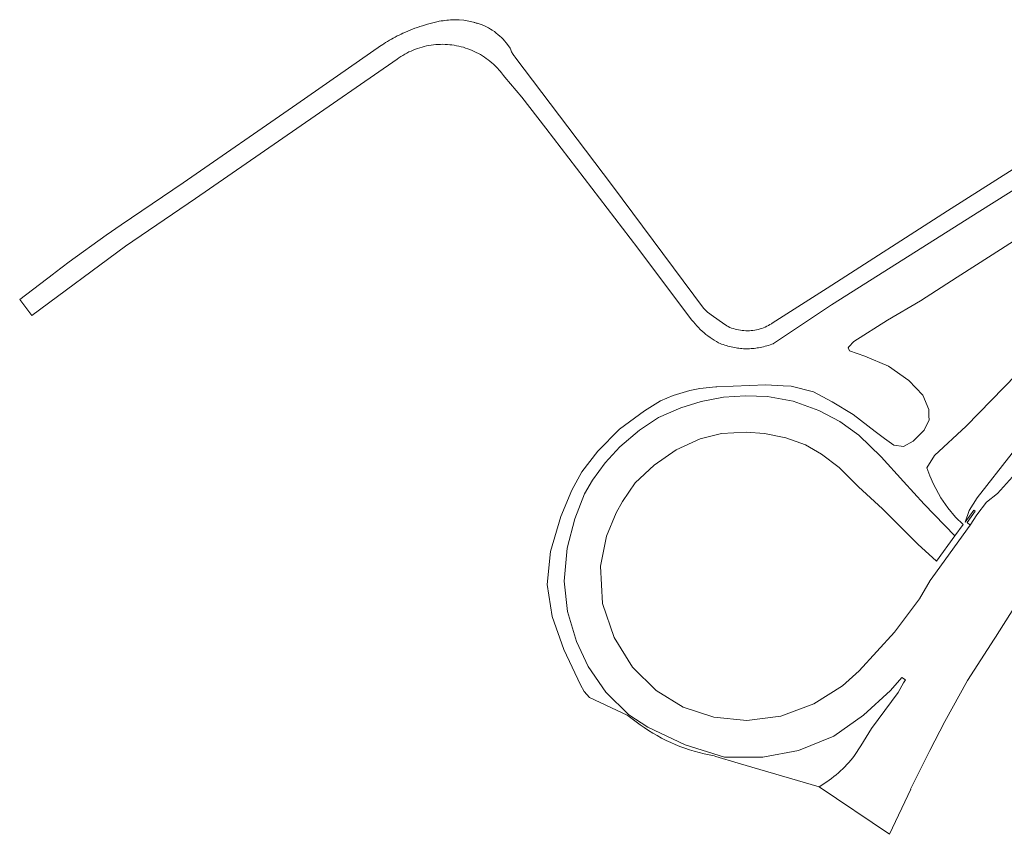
# Model space of a CAD drawing. Header units: metres. Extents: x 80938 to 82288, y 446951 to 448452.
# Tile 44 of 96: x 80938 to 81159, y 447805 to 447988. Entities that reach past the tile are written whole.
import ezdxf

# ---------------------------------------------------------------- set-up
doc = ezdxf.new("R2010")
doc.units = ezdxf.units.M
doc.header["$MEASUREMENT"] = 0
for name, color, linetype, lineweight in [('B-WE-GR-GROENVOORZIENING-GV', 253, 'Continuous', 18), ('B-WE-VH-VERHARDING_ASFALT-GV', 253, 'Continuous', 18), ('B-WE-VH-VERHARDING_GESLOTEN-GV', 253, 'Continuous', 18)]:
    doc.layers.add(name, color=color, linetype=linetype, lineweight=lineweight)

msp = doc.modelspace()

# ---------------------------------------------------------------- linework, layer by layer
at = {"layer": 'B-WE-GR-GROENVOORZIENING-GV', "linetype": 'Continuous', "lineweight": 0}
for points in [[(81164.528, 447940.802), (81155.808, 447935.205), (81147.921, 447930.239), (81139.732, 447924.923), (81132.372, 447920.548), (81124.818, 447915.811), (81123.662, 447914.574), (81123.497, 447914.398), (81123.806, 447913.727), (81127.251, 447912.514), (81132.582, 447910.238), (81137.133, 447907.037), (81140.233, 447903.787), (81141.586, 447900.561), (81141.622, 447899.109), (81141.645, 447898.178), (81141.313, 447897.5), (81140.544, 447895.93), (81138.085, 447893.502), (81135.929, 447892.3), (81133.722, 447892.541), (81131.703, 447894.046), (81129.574, 447895.633), (81124.652, 447899.408), (81119.913, 447902.27), (81115.783, 447904.498), (81110.771, 447905.779), (81108.946, 447905.871), (81105.096, 447906.065), (81094.085, 447905.666), (81093.881, 447905.659), (81090.337, 447905.304), (81088.061, 447904.839), (81084.296, 447903.7), (81081.516, 447902.516), (81077.906, 447900.264), (81072.293, 447896.16), (81067.482, 447891.253), (81063.897, 447886.619), (81061.623, 447882.491), (81059.2, 447876.586), (81056.885, 447868.764), (81056.127, 447861.378), (81057.191, 447854.176), (81059.807, 447846.803), (81063.597, 447838.899), (81064.366, 447837.406), (81065.571, 447836), (81074.045, 447832.051), (81074.273, 447831.945), (81076.927, 447829.929)], [(81124.951, 447823.01), (81126.354, 447825.202), (81128.762, 447829.121), (81134.745, 447837.142), (81135.957, 447839.342), (81136.401, 447840.021), (81135.526, 447840.515), (81133.021, 447837.603), (81126.93, 447832.093), (81120.316, 447827.375), (81112.386, 447824.147), (81104.386, 447822.633), (81095.849, 447822.697), (81086.987, 447825.43), (81078.64, 447829.367), (81074.381, 447832.124), (81069.269, 447837.26), (81065.318, 447842.997), (81062.691, 447848.563), (81060.67, 447855.291), (81059.937, 447862.088), (81060.563, 447869.518), (81062.275, 447876.048), (81064.501, 447881.643), (81066.286, 447884.731), (81069.101, 447888.597), (81072.353, 447892.196), (81076.768, 447895.968), (81081.057, 447898.768), (81086.065, 447900.967), (81090.593, 447902.355), (81095.617, 447903.331), (81100.523, 447903.59), (81105.457, 447903.49), (81111.186, 447902.414), (81116.994, 447900.368), (81121.679, 447897.887), (81125.898, 447894.806), (81130.935, 447889.948), (81135.89, 447884.419), (81140.532, 447879.348), (81147.423, 447872.225), (81149.284, 447874.787), (81147.58, 447876.468), (81145.883, 447878.51), (81144.317, 447880.793), (81142.654, 447883.858), (81141.799, 447885.722), (81141.175, 447887.503), (81142.848, 447890.266), (81149.973, 447896.864), (81161.238, 447908.402)], [(81160.276, 447890.758), (81152.443, 447880.748), (81150.63, 447877.924), (81149.733, 447875.33), (81151.652, 447878.031), (81151.984, 447877.756), (81150.191, 447875.237), (81150.844, 447874.683), (81152.334, 447876.958), (81154.506, 447879.763), (81156.951, 447881.725), (81165.716, 447891.453)], [(81093.492, 447822.991), (81093.855, 447822.822), (81098.906, 447821.346), (81117.066, 447816.037)]]:
    msp.add_lwpolyline(points, dxfattribs=at)
for points in [[(81076.927, 447829.929, 0.1157793), (81093.492, 447822.991)], [(81117.066, 447816.037, 0.093229), (81124.951, 447823.01)]]:
    msp.add_lwpolyline(points, format="xyb", dxfattribs=at)
at = {"layer": 'B-WE-VH-VERHARDING_ASFALT-GV', "linetype": 'Continuous', "lineweight": 0}
msp.add_lwpolyline([(81179.088, 447966.214), (81145.812, 447945.093), (81118.816, 447927.773), (81106.541, 447919.91), (81106.348, 447919.785), (81106.002, 447919.576), (81105.649, 447919.381), (81105.288, 447919.2), (81104.92, 447919.034), (81104.546, 447918.882), (81104.166, 447918.745), (81103.781, 447918.623), (81103.391, 447918.517), (81102.998, 447918.426), (81102.601, 447918.351), (81102.202, 447918.292), (81101.801, 447918.249), (81101.398, 447918.221), (81100.994, 447918.209), (81100.591, 447918.214), (81100.187, 447918.234), (81099.785, 447918.271), (81099.385, 447918.323), (81098.987, 447918.391), (81098.592, 447918.475), (81098.201, 447918.574), (81097.813, 447918.689), (81097.431, 447918.819), (81097.054, 447918.964), (81096.684, 447919.124), (81096.32, 447919.299), (81095.343, 447919.986), (81093.367, 447921.376), (81092.034, 447922.352), (81091.14, 447923.293), (81070.724, 447950.674), (81048.839, 447979.609), (81048.758, 447979.716), (81048.621, 447979.905), (81048.491, 447980.099), (81048.368, 447980.297), (81048.252, 447980.499), (81048.143, 447980.706), (81048.04, 447980.915), (81047.946, 447981.129), (81047.858, 447981.345), (81047.785, 447981.545), (81047.225, 447982.352), (81046.928, 447982.723), (81046.577, 447983.15), (81046.227, 447983.524), (81045.865, 447983.901), (81045.495, 447984.24), (81045.09, 447984.601), (81044.695, 447984.91), (81044.276, 447985.23), (81043.82, 447985.534), (81043.41, 447985.799), (81042.943, 447986.061), (81042.498, 447986.303), (81042.033, 447986.518), (81041.544, 447986.736), (81040.662, 447987.065), (81040.599, 447987.07), (81040.454, 447987.089), (81040.31, 447987.115), (81040.167, 447987.149), (81040.027, 447987.191), (81039.889, 447987.24), (81039.754, 447987.297), (81039.622, 447987.361), (81038.546, 447987.597), (81037.46, 447987.78), (81036.364, 447987.89), (81035.263, 447987.902), (81034.847, 447987.885), (81034.431, 447987.859), (81034.015, 447987.826), (81033.601, 447987.785), (81033.187, 447987.736), (81032.774, 447987.679), (81032.363, 447987.613), (81031.952, 447987.541), (81031.657, 447987.483), (81029.889, 447987.07), (81029.336, 447986.907), (81028.148, 447986.555), (81027.596, 447986.37), (81027.047, 447986.177), (81026.5, 447985.976), (81025.956, 447985.769), (81025.415, 447985.553), (81024.877, 447985.33), (81024.342, 447985.1), (81023.81, 447984.863), (81023.42, 447984.683), (81022.97, 447984.469), (81022.523, 447984.247), (81022.079, 447984.018), (81021.64, 447983.782), (81021.204, 447983.54), (81020.772, 447983.29), (81020.344, 447983.033), (81019.921, 447982.769), (81019.501, 447982.499), (81019.086, 447982.222), (81019.001, 447982.164), (81000, 447968.988), (80974.609, 447951.38), (80960.688, 447941.92), (80957.307, 447939.622), (80949.062, 447933.671), (80945.892, 447931.25), (80945.511, 447930.959), (80937.955, 447925.19), (80940.663, 447921.642), (80961.651, 447937.159), (80977.334, 447947.834), (81000, 447963.498), (81022.491, 447979.042), (81022.914, 447979.346), (81023.346, 447979.637), (81023.787, 447979.914), (81024.236, 447980.178), (81024.693, 447980.428), (81025.157, 447980.664), (81025.629, 447980.885), (81026.107, 447981.092), (81026.591, 447981.284), (81027.081, 447981.461), (81027.576, 447981.623), (81028.076, 447981.769), (81028.58, 447981.9), (81029.088, 447982.016), (81029.599, 447982.116), (81030.113, 447982.2), (81030.63, 447982.269), (81031.148, 447982.321), (81031.185, 447982.324), (81031.667, 447982.358), (81032.188, 447982.378), (81032.709, 447982.383), (81033.229, 447982.372), (81033.749, 447982.344), (81034.269, 447982.301), (81034.786, 447982.242), (81035.302, 447982.166), (81035.814, 447982.076), (81036.324, 447981.969), (81036.83, 447981.847), (81037.333, 447981.709), (81037.831, 447981.556), (81038.324, 447981.388), (81038.811, 447981.204), (81039.293, 447981.006), (81039.768, 447980.793), (81040.237, 447980.565), (81040.698, 447980.324), (81041.152, 447980.068), (81041.598, 447979.798), (81042.035, 447979.515), (81042.463, 447979.219), (81042.882, 447978.909), (81043.291, 447978.587), (81043.69, 447978.253), (81044.079, 447977.906), (81044.457, 447977.547), (81044.824, 447977.177), (81045.043, 447976.945), (81045.316, 447976.642), (81045.584, 447976.333), (81045.846, 447976.018), (81046.102, 447975.699), (81046.352, 447975.375), (81046.595, 447975.046), (81050.453, 447970.522), (81055.826, 447963.577), (81076.4, 447936.712), (81088.238, 447920.942), (81088.494, 447920.612), (81088.851, 447920.172), (81089.221, 447919.742), (81089.603, 447919.322), (81089.997, 447918.914), (81090.402, 447918.516), (81090.817, 447918.131), (81091.244, 447917.757), (81091.513, 447917.534), (81091.681, 447917.396), (81092.128, 447917.047), (81092.585, 447916.71), (81093.051, 447916.387), (81093.526, 447916.077), (81094.01, 447915.78), (81094.501, 447915.498), (81094.845, 447915.357), (81095.193, 447915.223), (81095.543, 447915.097), (81095.895, 447914.979), (81096.25, 447914.868), (81096.608, 447914.765), (81096.967, 447914.669), (81097.329, 447914.582), (81097.692, 447914.502), (81098.057, 447914.43), (81098.424, 447914.365), (81098.709, 447914.321), (81099.049, 447914.275), (81099.391, 447914.237), (81099.733, 447914.206), (81100.076, 447914.184), (81100.419, 447914.17), (81100.762, 447914.164), (81101.106, 447914.165), (81101.449, 447914.175), (81101.792, 447914.193), (81102.135, 447914.218), (81102.477, 447914.252), (81102.818, 447914.294), (81103.157, 447914.343), (81103.453, 447914.393), (81103.827, 447914.464), (81104.2, 447914.542), (81104.571, 447914.628), (81104.94, 447914.722), (81105.307, 447914.824), (81105.672, 447914.933), (81106.035, 447915.05), (81106.395, 447915.175), (81106.752, 447915.307), (81106.773, 447915.315), (81119.832, 447923.985), (81153.04, 447945.02), (81195.572, 447971.768)], dxfattribs=at)
at = {"layer": 'B-WE-VH-VERHARDING_GESLOTEN-GV', "linetype": 'Continuous', "lineweight": 0}
for points in [[(81165.716, 447891.453), (81156.951, 447881.725), (81154.506, 447879.763), (81152.334, 447876.958), (81150.844, 447874.683), (81142.476, 447863.106), (81141.885, 447862.266), (81139.473, 447858.164), (81133.888, 447850.689), (81126.009, 447842.018), (81122.238, 447838.674), (81115.861, 447834.643), (81108.449, 447831.853), (81100.813, 447830.899), (81093.411, 447831.644), (81086.552, 447833.892), (81080.511, 447837.6), (81075.214, 447842.816), (81071.109, 447849.477), (81068.513, 447857.11), (81068.051, 447865.445), (81069.394, 447872.145), (81071.555, 447877.385), (81073.002, 447879.973), (81075.851, 447884.121), (81080.057, 447888.121), (81084.98, 447891.561), (81090.378, 447893.962), (81095.18, 447895.192), (81100.653, 447895.505), (81104.761, 447895.213), (81109.589, 447894.243), (81113.94, 447892.662), (81117.554, 447890.583), (81121.488, 447887.563), (81125.834, 447883.246), (81131.214, 447878.299), (81139.137, 447870.394), (81143.346, 447866.614), (81147.423, 447872.225), (81140.532, 447879.348), (81135.89, 447884.419), (81130.935, 447889.948), (81125.898, 447894.806), (81121.679, 447897.887), (81116.994, 447900.368), (81111.186, 447902.414), (81105.457, 447903.49), (81100.523, 447903.59), (81095.617, 447903.331), (81090.593, 447902.355), (81086.065, 447900.967), (81081.057, 447898.768), (81076.768, 447895.968), (81072.353, 447892.196), (81069.101, 447888.597), (81066.286, 447884.731), (81064.501, 447881.643), (81062.275, 447876.048), (81060.563, 447869.518), (81059.937, 447862.088), (81060.67, 447855.291), (81062.691, 447848.563), (81065.318, 447842.997), (81069.269, 447837.26), (81074.381, 447832.124), (81078.64, 447829.367), (81086.987, 447825.43), (81095.849, 447822.697), (81104.386, 447822.633), (81112.386, 447824.147), (81120.316, 447827.375), (81126.93, 447832.093), (81133.021, 447837.603), (81135.526, 447840.515), (81136.401, 447840.021), (81135.957, 447839.342), (81134.745, 447837.142), (81128.762, 447829.121), (81126.354, 447825.202), (81124.951, 447823.01)], [(81117.066, 447816.037), (81132.813, 447805.38), (81137.529, 447815.496), (81137.523, 447815.499), (81141.832, 447824.126), (81145.157, 447830.652), (81150.251, 447839.863), (81156.2, 447849.067), (81156.506, 447849.569), (81163.847, 447861.129)]]:
    msp.add_lwpolyline(points, dxfattribs=at)
msp.add_lwpolyline([(81124.951, 447823.01, -0.093229), (81117.066, 447816.037)], format="xyb", dxfattribs=at)

doc.saveas('drawing.dxf')
